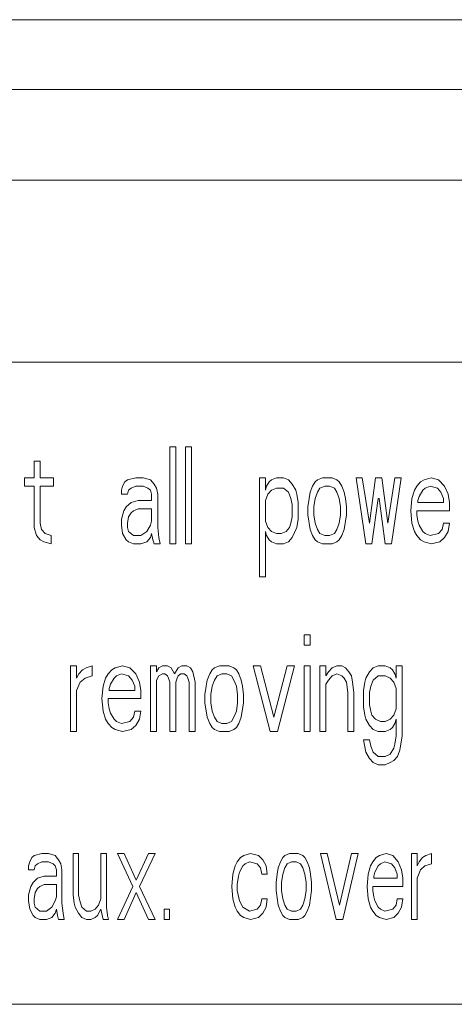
# Model space of a CAD drawing. Header units: inches. Extents: x 481 to 6166, y 980 to 4930.
# Tile 36 of 99: x 2420.21 to 2427.39, y 2963.27 to 2979.52. Entities that reach past the tile are written whole.
import ezdxf

# ---------------------------------------------------------------- set-up
doc = ezdxf.new("R2010")
doc.units = ezdxf.units.IN
doc.header["$MEASUREMENT"] = 0
doc.layers.add('PWR_0350HP', color=7, linetype='Continuous')

# ---------------------------------------------------------------- blocks, each defined once
blk = doc.blocks.new('ACW800_FRONT')
at = {"linetype": 'Continuous', "lineweight": 15}
for p, q in [((67.25, -307.65), (4, -307.65)), ((67.5, -308.8), (5, -308.8)), ((-104.5, -310.3), (104.5, -310.3)), ((-104.5, -313.3), (104.5, -313.3)), ((15.06, -316.3), (15.06, -314.7)), ((15.06, -314.7), (15.16, -314.7)), ((15.16, -314.7), (15.16, -316.3)), ((15.32, -316.3), (15.32, -314.7)), ((15.32, -314.7), (15.42, -314.7)), ((15.42, -314.7), (15.42, -316.3)), ((12.82, -314.938), (12.92, -314.938)), ((12.82, -315.211), (12.82, -314.938)), ((12.92, -314.938), (12.92, -315.211)), ((12.66, -315.347), (12.66, -315.211)), ((12.66, -315.211), (12.82, -315.211)), ((12.92, -315.211), (13.14, -315.211)), ((13.14, -315.211), (13.14, -315.347)), ((14.32, -315.279), (14.36, -315.245)), ((14.36, -315.245), (14.5, -315.211)), ((14.5, -315.211), (14.62, -315.211)), ((14.62, -315.211), (14.74, -315.245)), ((14.74, -315.245), (14.8, -315.313)), ((16.54, -315.211), (16.64, -315.211)), ((16.54, -316.845), (16.54, -315.211)), ((16.64, -315.211), (16.64, -315.415)), ((16.7, -315.279), (16.74, -315.245)), ((16.74, -315.245), (16.82, -315.211)), ((16.82, -315.211), (16.94, -315.211)), ((16.94, -315.211), (17.02, -315.245)), ((17.02, -315.245), (17.08, -315.313)), ((17.46, -315.279), (17.5, -315.245)), ((17.5, -315.245), (17.58, -315.211)), ((17.58, -315.211), (17.74, -315.211)), ((17.74, -315.211), (17.82, -315.245)), ((17.82, -315.245), (17.86, -315.279)), ((18.3, -316.3), (18.14, -315.211)), ((18.14, -315.211), (18.24, -315.211)), ((18.24, -315.211), (18.36, -315.96)), ((18.36, -315.96), (18.46, -315.211)), ((18.46, -315.211), (18.56, -315.211)), ((18.56, -315.211), (18.66, -315.96)), ((18.66, -315.96), (18.78, -315.211)), ((18.88, -315.211), (18.72, -316.3)), ((18.78, -315.211), (18.88, -315.211)), ((19.2, -315.279), (19.26, -315.245)), ((19.26, -315.245), (19.38, -315.211)), ((19.38, -315.211), (19.5, -315.245)), ((19.5, -315.245), (19.6, -315.347)), ((12.82, -315.347), (12.66, -315.347)), ((12.82, -316.028), (12.82, -315.347)), ((12.92, -315.347), (12.92, -315.96)), ((13.14, -315.347), (12.92, -315.347)), ((14.26, -315.415), (14.28, -315.347)), ((14.28, -315.347), (14.32, -315.279)), ((14.42, -315.381), (14.38, -315.415)), ((14.5, -315.347), (14.42, -315.381)), ((14.62, -315.347), (14.5, -315.347)), ((14.7, -315.381), (14.62, -315.347)), ((14.74, -315.415), (14.7, -315.381)), ((14.8, -315.313), (14.84, -315.381)), ((14.84, -315.381), (14.86, -315.483)), ((16.64, -315.415), (16.66, -315.347)), ((16.66, -315.347), (16.7, -315.279)), ((16.82, -315.381), (16.74, -315.415)), ((16.94, -315.381), (16.82, -315.381)), ((17.02, -315.449), (16.94, -315.381)), ((17.08, -315.313), (17.14, -315.415)), ((17.38, -315.449), (17.42, -315.347)), ((17.42, -315.347), (17.46, -315.279)), ((17.54, -315.381), (17.5, -315.449)), ((17.62, -315.347), (17.54, -315.381)), ((17.7, -315.347), (17.62, -315.347)), ((17.78, -315.381), (17.7, -315.347)), ((17.82, -315.449), (17.78, -315.381)), ((17.86, -315.279), (17.9, -315.347)), ((17.9, -315.347), (17.94, -315.449)), ((19.1, -315.415), (19.14, -315.347)), ((19.14, -315.347), (19.2, -315.279)), ((19.28, -315.381), (19.24, -315.415)), ((19.36, -315.347), (19.28, -315.381)), ((19.48, -315.381), (19.36, -315.347)), ((19.54, -315.449), (19.48, -315.381)), ((19.6, -315.347), (19.66, -315.483)), ((14.26, -315.483), (14.26, -315.415)), ((14.36, -315.483), (14.26, -315.483)), ((14.38, -315.415), (14.36, -315.483)), ((14.76, -315.483), (14.74, -315.415)), ((14.76, -315.585), (14.76, -315.483)), ((14.86, -315.483), (14.86, -316.028)), ((16.68, -315.483), (16.64, -315.585)), ((16.74, -315.415), (16.68, -315.483)), ((17.06, -315.551), (17.02, -315.449)), ((17.08, -315.653), (17.06, -315.551)), ((17.14, -315.415), (17.16, -315.483)), ((17.16, -315.483), (17.18, -315.619)), ((17.34, -315.687), (17.36, -315.551)), ((17.36, -315.551), (17.38, -315.449)), ((17.46, -315.551), (17.44, -315.687)), ((17.5, -315.449), (17.46, -315.551)), ((17.86, -315.551), (17.82, -315.449)), ((17.88, -315.687), (17.86, -315.551)), ((17.94, -315.449), (17.96, -315.551)), ((17.96, -315.551), (17.98, -315.687)), ((18.5, -315.551), (18.4, -316.3)), ((18.52, -315.551), (18.5, -315.551)), ((18.62, -316.3), (18.52, -315.551)), ((19.04, -315.755), (19.06, -315.551)), ((19.06, -315.551), (19.1, -315.415)), ((19.18, -315.517), (19.16, -315.585)), ((19.24, -315.415), (19.18, -315.517)), ((19.58, -315.551), (19.54, -315.449)), ((19.58, -315.619), (19.58, -315.551)), ((19.66, -315.483), (19.68, -315.619)), ((14.3, -315.755), (14.34, -315.687)), ((14.34, -315.687), (14.42, -315.619)), ((14.42, -315.619), (14.54, -315.585)), ((14.54, -315.721), (14.46, -315.755)), ((14.54, -315.585), (14.76, -315.585)), ((14.76, -315.721), (14.54, -315.721)), ((14.76, -315.926), (14.76, -315.721)), ((16.64, -315.585), (16.64, -315.926)), ((17.08, -315.857), (17.08, -315.653)), ((17.18, -315.619), (17.18, -315.891)), ((17.34, -315.823), (17.34, -315.687)), ((17.44, -315.687), (17.44, -315.823)), ((17.88, -315.823), (17.88, -315.687)), ((17.98, -315.687), (17.98, -315.823)), ((19.16, -315.585), (19.16, -315.619)), ((19.16, -315.619), (19.58, -315.619)), ((19.68, -315.619), (19.68, -315.755)), ((14.26, -315.891), (14.3, -315.755)), ((14.26, -315.994), (14.26, -315.891)), ((14.38, -315.857), (14.36, -315.96)), ((14.42, -315.789), (14.38, -315.857)), ((14.46, -315.755), (14.42, -315.789)), ((17.06, -315.96), (17.08, -315.857)), ((17.18, -315.891), (17.16, -316.028)), ((17.38, -316.062), (17.34, -315.823)), ((17.44, -315.823), (17.46, -315.96)), ((17.86, -315.96), (17.88, -315.823)), ((17.98, -315.823), (17.94, -316.062)), ((19.06, -315.96), (19.04, -315.755)), ((19.14, -315.755), (19.14, -315.823)), ((19.68, -315.755), (19.14, -315.755)), ((19.14, -315.823), (19.16, -315.926)), ((12.86, -316.164), (12.82, -316.028)), ((12.92, -315.96), (12.94, -316.062)), ((12.94, -316.062), (13, -316.13)), ((14.28, -316.13), (14.26, -315.994)), ((14.36, -315.96), (14.36, -316.028)), ((14.36, -316.028), (14.38, -316.096)), ((14.68, -316.096), (14.74, -315.994)), ((14.74, -315.994), (14.76, -315.926)), ((14.86, -316.028), (14.88, -316.198)), ((16.64, -315.926), (16.68, -316.028)), ((16.68, -316.028), (16.74, -316.096)), ((16.98, -316.096), (17.04, -316.028)), ((17.04, -316.028), (17.06, -315.96)), ((17.16, -316.028), (17.08, -316.198)), ((17.42, -316.164), (17.38, -316.062)), ((17.46, -315.96), (17.5, -316.062)), ((17.5, -316.062), (17.54, -316.13)), ((17.78, -316.13), (17.82, -316.062)), ((17.82, -316.062), (17.86, -315.96)), ((17.94, -316.062), (17.9, -316.164)), ((19.1, -316.096), (19.06, -315.96)), ((19.16, -315.926), (19.18, -315.994)), ((19.18, -315.994), (19.24, -316.096)), ((19.5, -316.13), (19.56, -316.062)), ((19.56, -316.062), (19.58, -315.96)), ((19.58, -315.96), (19.68, -315.96)), ((19.68, -315.96), (19.66, -316.096)), ((12.92, -316.232), (12.86, -316.164)), ((13, -316.13), (13.1, -316.164)), ((13.1, -316.164), (13.1, -316.3)), ((14.34, -316.232), (14.28, -316.13)), ((14.38, -316.096), (14.46, -316.164)), ((14.46, -316.164), (14.58, -316.164)), ((14.58, -316.164), (14.68, -316.096)), ((14.74, -316.198), (14.68, -316.266)), ((14.76, -316.13), (14.74, -316.198)), ((14.78, -316.232), (14.76, -316.13)), ((14.88, -316.198), (14.9, -316.3)), ((16.64, -316.096), (16.64, -316.845)), ((16.66, -316.164), (16.64, -316.096)), ((16.7, -316.232), (16.66, -316.164)), ((16.74, -316.096), (16.82, -316.13)), ((16.82, -316.13), (16.9, -316.13)), ((16.9, -316.13), (16.98, -316.096)), ((17.08, -316.198), (17.02, -316.266)), ((17.46, -316.232), (17.42, -316.164)), ((17.54, -316.13), (17.62, -316.164)), ((17.62, -316.164), (17.7, -316.164)), ((17.7, -316.164), (17.78, -316.13)), ((17.9, -316.164), (17.86, -316.232)), ((19.14, -316.164), (19.1, -316.096)), ((19.2, -316.232), (19.14, -316.164)), ((19.24, -316.096), (19.28, -316.13)), ((19.28, -316.13), (19.36, -316.164)), ((19.36, -316.164), (19.5, -316.13)), ((19.6, -316.198), (19.52, -316.266)), ((19.66, -316.096), (19.6, -316.198)), ((12.98, -316.266), (12.92, -316.232)), ((13.1, -316.3), (12.98, -316.266)), ((14.38, -316.266), (14.34, -316.232)), ((14.46, -316.3), (14.38, -316.266)), ((14.58, -316.3), (14.46, -316.3)), ((14.68, -316.266), (14.58, -316.3)), ((14.8, -316.3), (14.78, -316.232)), ((14.9, -316.3), (14.8, -316.3)), ((15.16, -316.3), (15.06, -316.3)), ((15.42, -316.3), (15.32, -316.3)), ((16.74, -316.266), (16.7, -316.232)), ((16.82, -316.3), (16.74, -316.266)), ((16.94, -316.3), (16.82, -316.3)), ((17.02, -316.266), (16.94, -316.3)), ((17.5, -316.266), (17.46, -316.232)), ((17.58, -316.3), (17.5, -316.266)), ((17.74, -316.3), (17.58, -316.3)), ((17.82, -316.266), (17.74, -316.3)), ((17.86, -316.232), (17.82, -316.266)), ((18.4, -316.3), (18.3, -316.3)), ((18.72, -316.3), (18.62, -316.3)), ((19.26, -316.266), (19.2, -316.232)), ((19.38, -316.3), (19.26, -316.266)), ((19.52, -316.266), (19.38, -316.3)), ((16.64, -316.845), (16.54, -316.845)), ((17.28, -317.8), (17.38, -317.8)), ((17.28, -317.97), (17.28, -317.8)), ((17.38, -317.8), (17.38, -317.97)), ((17.38, -317.97), (17.28, -317.97)), ((13.42, -318.311), (13.52, -318.311)), ((13.42, -319.4), (13.42, -318.311)), ((13.52, -318.311), (13.52, -318.515)), ((13.68, -318.345), (13.78, -318.311)), ((13.78, -318.311), (13.78, -318.481)), ((14.16, -318.345), (14.28, -318.311)), ((14.28, -318.311), (14.4, -318.345)), ((14.74, -319.4), (14.74, -318.311)), ((14.74, -318.311), (14.84, -318.311)), ((14.84, -318.311), (14.84, -318.413)), ((14.88, -318.345), (14.94, -318.311)), ((14.94, -318.311), (15.02, -318.311)), ((15.02, -318.311), (15.08, -318.345)), ((15.2, -318.345), (15.26, -318.311)), ((15.26, -318.311), (15.34, -318.311)), ((15.34, -318.311), (15.4, -318.345)), ((15.8, -318.345), (15.88, -318.311)), ((15.88, -318.311), (16.04, -318.311)), ((16.04, -318.311), (16.12, -318.345)), ((16.72, -319.4), (16.44, -318.311)), ((16.44, -318.311), (16.56, -318.311)), ((16.56, -318.311), (16.78, -319.162)), ((16.78, -319.162), (17, -318.311)), ((17.12, -318.311), (16.84, -319.4)), ((17, -318.311), (17.12, -318.311)), ((17.28, -318.311), (17.38, -318.311)), ((17.28, -319.4), (17.28, -318.311)), ((17.38, -318.311), (17.38, -319.4)), ((17.54, -318.311), (17.64, -318.311)), ((17.54, -319.4), (17.54, -318.311)), ((17.64, -318.311), (17.64, -318.481)), ((17.74, -318.345), (17.82, -318.311)), ((17.82, -318.311), (17.9, -318.311)), ((17.9, -318.311), (17.96, -318.345)), ((18.42, -318.345), (18.5, -318.311)), ((18.5, -318.311), (18.62, -318.311)), ((18.62, -318.311), (18.7, -318.345)), ((18.8, -318.311), (18.9, -318.311)), ((18.8, -318.515), (18.8, -318.311)), ((18.9, -318.311), (18.9, -319.468)), ((13.52, -318.515), (13.56, -318.447)), ((13.56, -318.447), (13.62, -318.379)), ((13.62, -318.379), (13.68, -318.345)), ((13.78, -318.481), (13.66, -318.515)), ((14, -318.515), (14.04, -318.447)), ((14.04, -318.447), (14.1, -318.379)), ((14.1, -318.379), (14.16, -318.345)), ((14.18, -318.481), (14.14, -318.515)), ((14.26, -318.447), (14.18, -318.481)), ((14.38, -318.481), (14.26, -318.447)), ((14.44, -318.549), (14.38, -318.481)), ((14.4, -318.345), (14.5, -318.447)), ((14.5, -318.447), (14.56, -318.583)), ((14.84, -318.413), (14.88, -318.345)), ((14.88, -318.481), (14.84, -318.549)), ((14.94, -318.447), (14.88, -318.481)), ((14.98, -318.447), (14.94, -318.447)), ((15.02, -318.481), (14.98, -318.447)), ((15.04, -318.515), (15.02, -318.481)), ((15.08, -318.345), (15.14, -318.447)), ((15.14, -318.447), (15.2, -318.345)), ((15.2, -318.481), (15.18, -318.515)), ((15.24, -318.447), (15.2, -318.481)), ((15.3, -318.447), (15.24, -318.447)), ((15.34, -318.481), (15.3, -318.447)), ((15.36, -318.515), (15.34, -318.481)), ((15.4, -318.345), (15.44, -318.413)), ((15.44, -318.413), (15.48, -318.583)), ((15.68, -318.549), (15.72, -318.447)), ((15.72, -318.447), (15.76, -318.379)), ((15.76, -318.379), (15.8, -318.345)), ((15.84, -318.481), (15.8, -318.549)), ((15.92, -318.447), (15.84, -318.481)), ((16, -318.447), (15.92, -318.447)), ((16.08, -318.481), (16, -318.447)), ((16.12, -318.549), (16.08, -318.481)), ((16.12, -318.345), (16.16, -318.379)), ((16.16, -318.379), (16.2, -318.447)), ((16.2, -318.447), (16.24, -318.549)), ((17.64, -318.481), (17.68, -318.413)), ((17.68, -318.413), (17.74, -318.345)), ((17.74, -318.481), (17.68, -318.549)), ((17.82, -318.447), (17.74, -318.481)), ((17.9, -318.481), (17.82, -318.447)), ((17.94, -318.515), (17.9, -318.481)), ((17.96, -318.345), (18.02, -318.413)), ((18.02, -318.413), (18.06, -318.481)), ((18.06, -318.481), (18.08, -318.583)), ((18.3, -318.515), (18.36, -318.413)), ((18.36, -318.413), (18.42, -318.345)), ((18.5, -318.481), (18.42, -318.549)), ((18.62, -318.481), (18.5, -318.481)), ((18.7, -318.515), (18.62, -318.481)), ((18.7, -318.345), (18.74, -318.379)), ((18.74, -318.379), (18.78, -318.447)), ((18.78, -318.447), (18.8, -318.515)), ((13.58, -318.583), (13.52, -318.719)), ((13.66, -318.515), (13.58, -318.583)), ((13.94, -318.855), (13.96, -318.651)), ((13.96, -318.651), (14, -318.515)), ((14.08, -318.617), (14.06, -318.685)), ((14.14, -318.515), (14.08, -318.617)), ((14.48, -318.651), (14.44, -318.549)), ((14.48, -318.719), (14.48, -318.651)), ((14.56, -318.583), (14.58, -318.719)), ((14.84, -318.549), (14.84, -319.4)), ((15.06, -318.583), (15.04, -318.515)), ((15.06, -319.4), (15.06, -318.583)), ((15.18, -318.515), (15.16, -318.583)), ((15.16, -318.583), (15.16, -319.4)), ((15.38, -318.583), (15.36, -318.515)), ((15.38, -319.4), (15.38, -318.583)), ((15.48, -318.583), (15.48, -319.4)), ((15.64, -318.787), (15.66, -318.651)), ((15.66, -318.651), (15.68, -318.549)), ((15.76, -318.651), (15.74, -318.787)), ((15.8, -318.549), (15.76, -318.651)), ((16.16, -318.651), (16.12, -318.549)), ((16.18, -318.787), (16.16, -318.651)), ((16.24, -318.549), (16.26, -318.651)), ((16.26, -318.651), (16.28, -318.787)), ((17.68, -318.549), (17.64, -318.617)), ((17.64, -318.617), (17.64, -319.4)), ((17.98, -318.583), (17.94, -318.515)), ((18, -318.753), (17.98, -318.583)), ((18.08, -318.583), (18.1, -318.753)), ((18.26, -318.719), (18.28, -318.583)), ((18.28, -318.583), (18.3, -318.515)), ((18.38, -318.651), (18.36, -318.753)), ((18.42, -318.549), (18.38, -318.651)), ((18.76, -318.583), (18.7, -318.515)), ((18.8, -318.685), (18.76, -318.583)), ((13.52, -318.719), (13.52, -319.4)), ((14.06, -318.685), (14.06, -318.719)), ((14.06, -318.719), (14.48, -318.719)), ((14.58, -318.719), (14.58, -318.855)), ((15.64, -318.923), (15.64, -318.787)), ((15.74, -318.787), (15.74, -318.923)), ((16.18, -318.923), (16.18, -318.787)), ((16.28, -318.787), (16.28, -318.923)), ((18, -319.4), (18, -318.753)), ((18.1, -318.753), (18.1, -319.4)), ((18.26, -318.991), (18.26, -318.719)), ((18.36, -318.753), (18.36, -318.957)), ((18.8, -319.026), (18.8, -318.685)), ((13.96, -319.06), (13.94, -318.855)), ((14.58, -318.855), (14.04, -318.855)), ((14.04, -318.855), (14.04, -318.923)), ((14.04, -318.923), (14.06, -319.026)), ((15.68, -319.162), (15.64, -318.923)), ((15.74, -318.923), (15.76, -319.06)), ((16.16, -319.06), (16.18, -318.923)), ((16.28, -318.923), (16.24, -319.162)), ((18.36, -318.957), (18.38, -319.06)), ((14, -319.196), (13.96, -319.06)), ((14.06, -319.026), (14.08, -319.094)), ((14.08, -319.094), (14.14, -319.196)), ((14.46, -319.162), (14.48, -319.06)), ((14.48, -319.06), (14.58, -319.06)), ((14.58, -319.06), (14.56, -319.196)), ((15.76, -319.06), (15.8, -319.162)), ((16.12, -319.162), (16.16, -319.06)), ((18.28, -319.128), (18.26, -318.991)), ((18.3, -319.196), (18.28, -319.128)), ((18.38, -319.06), (18.4, -319.128)), ((18.4, -319.128), (18.46, -319.196)), ((18.7, -319.196), (18.76, -319.128)), ((18.76, -319.128), (18.8, -319.026)), ((14.04, -319.264), (14, -319.196)), ((14.1, -319.332), (14.04, -319.264)), ((14.14, -319.196), (14.18, -319.23)), ((14.18, -319.23), (14.26, -319.264)), ((14.26, -319.264), (14.4, -319.23)), ((14.4, -319.23), (14.46, -319.162)), ((14.5, -319.298), (14.42, -319.366)), ((14.56, -319.196), (14.5, -319.298)), ((15.72, -319.264), (15.68, -319.162)), ((15.76, -319.332), (15.72, -319.264)), ((15.8, -319.162), (15.84, -319.23)), ((15.84, -319.23), (15.92, -319.264)), ((15.92, -319.264), (16, -319.264)), ((16, -319.264), (16.08, -319.23)), ((16.08, -319.23), (16.12, -319.162)), ((16.2, -319.264), (16.16, -319.332)), ((16.24, -319.162), (16.2, -319.264)), ((18.36, -319.298), (18.3, -319.196)), ((18.42, -319.366), (18.36, -319.298)), ((18.46, -319.196), (18.54, -319.23)), ((18.54, -319.23), (18.62, -319.23)), ((18.62, -319.23), (18.7, -319.196)), ((18.78, -319.264), (18.74, -319.332)), ((18.8, -319.196), (18.78, -319.264)), ((18.8, -319.468), (18.8, -319.196)), ((13.52, -319.4), (13.42, -319.4)), ((14.16, -319.366), (14.1, -319.332)), ((14.28, -319.4), (14.16, -319.366)), ((14.42, -319.366), (14.28, -319.4)), ((14.84, -319.4), (14.74, -319.4)), ((15.16, -319.4), (15.06, -319.4)), ((15.48, -319.4), (15.38, -319.4)), ((15.8, -319.366), (15.76, -319.332)), ((15.88, -319.4), (15.8, -319.366)), ((16.04, -319.4), (15.88, -319.4)), ((16.12, -319.366), (16.04, -319.4)), ((16.16, -319.332), (16.12, -319.366)), ((16.84, -319.4), (16.72, -319.4)), ((17.38, -319.4), (17.28, -319.4)), ((17.64, -319.4), (17.54, -319.4)), ((18.1, -319.4), (18, -319.4)), ((18.5, -319.4), (18.42, -319.366)), ((18.62, -319.4), (18.5, -319.4)), ((18.7, -319.366), (18.62, -319.4)), ((18.74, -319.332), (18.7, -319.366)), ((18.78, -319.604), (18.8, -319.468)), ((18.9, -319.468), (18.86, -319.706)), ((18.26, -319.536), (18.36, -319.536)), ((18.3, -319.74), (18.26, -319.536)), ((18.36, -319.536), (18.38, -319.638)), ((18.76, -319.672), (18.78, -319.604)), ((18.36, -319.843), (18.3, -319.74)), ((18.38, -319.638), (18.42, -319.74)), ((18.42, -319.74), (18.5, -319.809)), ((18.62, -319.809), (18.7, -319.774)), ((18.7, -319.774), (18.76, -319.672)), ((18.86, -319.706), (18.82, -319.809)), ((18.42, -319.911), (18.36, -319.843)), ((18.5, -319.945), (18.42, -319.911)), ((18.5, -319.809), (18.62, -319.809)), ((18.62, -319.945), (18.5, -319.945)), ((18.7, -319.911), (18.62, -319.945)), ((18.76, -319.877), (18.7, -319.911)), ((18.82, -319.809), (18.76, -319.877)), ((12.82, -321.445), (12.948, -321.411)), ((12.948, -321.411), (13.058, -321.411)), ((13.058, -321.411), (13.168, -321.445)), ((13.462, -321.411), (13.553, -321.411)), ((13.462, -322.091), (13.462, -321.411)), ((13.553, -321.411), (13.553, -322.091)), ((13.92, -321.411), (14.012, -321.411)), ((13.92, -322.16), (13.92, -321.411)), ((14.012, -321.411), (14.012, -322.296)), ((14.452, -321.955), (14.195, -321.411)), ((14.195, -321.411), (14.305, -321.411)), ((14.305, -321.411), (14.507, -321.853)), ((14.507, -321.853), (14.708, -321.411)), ((14.818, -321.411), (14.562, -321.955)), ((14.708, -321.411), (14.818, -321.411)), ((16.285, -321.445), (16.395, -321.411)), ((16.395, -321.411), (16.523, -321.445)), ((16.963, -321.445), (17.037, -321.411)), ((17.037, -321.411), (17.183, -321.411)), ((17.183, -321.411), (17.257, -321.445)), ((17.55, -321.411), (17.66, -321.411)), ((17.807, -322.5), (17.55, -321.411)), ((17.66, -321.411), (17.862, -322.262)), ((17.862, -322.262), (18.063, -321.411)), ((18.173, -321.411), (17.917, -322.5)), ((18.063, -321.411), (18.173, -321.411)), ((18.522, -321.445), (18.632, -321.411)), ((18.632, -321.411), (18.742, -321.445)), ((19.053, -321.411), (19.145, -321.411)), ((19.053, -322.5), (19.053, -321.411)), ((19.145, -321.411), (19.145, -321.615)), ((19.292, -321.445), (19.383, -321.411)), ((19.383, -321.411), (19.383, -321.581)), ((12.728, -321.615), (12.747, -321.547)), ((12.747, -321.547), (12.783, -321.479)), ((12.783, -321.479), (12.82, -321.445)), ((12.875, -321.581), (12.838, -321.615)), ((12.948, -321.547), (12.875, -321.581)), ((13.058, -321.547), (12.948, -321.547)), ((13.132, -321.581), (13.058, -321.547)), ((13.168, -321.615), (13.132, -321.581)), ((13.168, -321.445), (13.223, -321.513)), ((13.223, -321.513), (13.26, -321.581)), ((13.26, -321.581), (13.278, -321.683)), ((16.138, -321.615), (16.175, -321.547)), ((16.175, -321.547), (16.23, -321.479)), ((16.23, -321.479), (16.285, -321.445)), ((16.303, -321.581), (16.267, -321.615)), ((16.377, -321.547), (16.303, -321.581)), ((16.505, -321.581), (16.377, -321.547)), ((16.56, -321.649), (16.505, -321.581)), ((16.523, -321.445), (16.597, -321.513)), ((16.597, -321.513), (16.652, -321.615)), ((16.853, -321.649), (16.89, -321.547)), ((16.89, -321.547), (16.927, -321.479)), ((16.927, -321.479), (16.963, -321.445)), ((17, -321.581), (16.963, -321.649)), ((17.073, -321.547), (17, -321.581)), ((17.147, -321.547), (17.073, -321.547)), ((17.22, -321.581), (17.147, -321.547)), ((17.257, -321.649), (17.22, -321.581)), ((17.257, -321.445), (17.293, -321.479)), ((17.293, -321.479), (17.33, -321.547)), ((17.33, -321.547), (17.367, -321.649)), ((18.375, -321.615), (18.412, -321.547)), ((18.412, -321.547), (18.467, -321.479)), ((18.467, -321.479), (18.522, -321.445)), ((18.54, -321.581), (18.503, -321.615)), ((18.613, -321.547), (18.54, -321.581)), ((18.723, -321.581), (18.613, -321.547)), ((18.778, -321.649), (18.723, -321.581)), ((18.742, -321.445), (18.833, -321.547)), ((18.833, -321.547), (18.888, -321.683)), ((19.145, -321.615), (19.182, -321.547)), ((19.182, -321.547), (19.237, -321.479)), ((19.237, -321.479), (19.292, -321.445)), ((19.383, -321.581), (19.273, -321.615)), ((12.728, -321.683), (12.728, -321.615)), ((12.82, -321.683), (12.728, -321.683)), ((12.838, -321.615), (12.82, -321.683)), ((13.187, -321.683), (13.168, -321.615)), ((13.187, -321.785), (13.187, -321.683)), ((13.278, -321.683), (13.278, -322.228)), ((16.102, -321.751), (16.138, -321.615)), ((16.212, -321.717), (16.193, -321.785)), ((16.267, -321.615), (16.212, -321.717)), ((16.578, -321.751), (16.56, -321.649)), ((16.652, -321.615), (16.67, -321.751)), ((16.835, -321.751), (16.853, -321.649)), ((16.963, -321.649), (16.927, -321.751)), ((17.293, -321.751), (17.257, -321.649)), ((17.367, -321.649), (17.385, -321.751)), ((18.338, -321.751), (18.375, -321.615)), ((18.448, -321.717), (18.43, -321.785)), ((18.503, -321.615), (18.448, -321.717)), ((18.815, -321.751), (18.778, -321.649)), ((18.888, -321.683), (18.907, -321.819)), ((19.2, -321.683), (19.145, -321.819)), ((19.273, -321.615), (19.2, -321.683)), ((12.765, -321.955), (12.802, -321.887)), ((12.802, -321.887), (12.875, -321.819)), ((12.875, -321.819), (12.985, -321.785)), ((12.985, -321.785), (13.187, -321.785)), ((16.083, -321.955), (16.102, -321.751)), ((16.193, -321.785), (16.175, -321.921)), ((16.67, -321.751), (16.578, -321.751)), ((16.817, -321.887), (16.835, -321.751)), ((16.817, -322.023), (16.817, -321.887)), ((16.927, -321.751), (16.908, -321.887)), ((16.908, -321.887), (16.908, -322.023)), ((17.312, -321.887), (17.293, -321.751)), ((17.312, -322.023), (17.312, -321.887)), ((17.385, -321.751), (17.403, -321.887)), ((17.403, -321.887), (17.403, -322.023)), ((18.32, -321.955), (18.338, -321.751)), ((18.43, -321.785), (18.43, -321.819)), ((18.43, -321.819), (18.815, -321.819)), ((18.815, -321.819), (18.815, -321.751)), ((18.907, -321.819), (18.907, -321.955)), ((19.145, -321.819), (19.145, -322.5)), ((12.728, -322.091), (12.765, -321.955)), ((12.838, -322.057), (12.82, -322.16)), ((12.875, -321.989), (12.838, -322.057)), ((12.912, -321.955), (12.875, -321.989)), ((12.985, -321.921), (12.912, -321.955)), ((13.187, -321.921), (12.985, -321.921)), ((13.187, -322.126), (13.187, -321.921)), ((14.195, -322.5), (14.452, -321.955)), ((14.507, -322.057), (14.305, -322.5)), ((14.708, -322.5), (14.507, -322.057)), ((14.562, -321.955), (14.818, -322.5)), ((16.102, -322.16), (16.083, -321.955)), ((16.175, -321.921), (16.175, -322.023)), ((16.175, -322.023), (16.212, -322.194)), ((16.853, -322.262), (16.817, -322.023)), ((16.908, -322.023), (16.927, -322.16)), ((17.293, -322.16), (17.312, -322.023)), ((17.403, -322.023), (17.367, -322.262)), ((18.338, -322.16), (18.32, -321.955)), ((18.412, -321.955), (18.412, -322.023)), ((18.907, -321.955), (18.412, -321.955)), ((18.412, -322.023), (18.43, -322.126)), ((12.728, -322.194), (12.728, -322.091)), ((12.747, -322.33), (12.728, -322.194)), ((12.82, -322.16), (12.82, -322.228)), ((12.82, -322.228), (12.838, -322.296)), ((13.113, -322.296), (13.168, -322.194)), ((13.168, -322.194), (13.187, -322.126)), ((13.278, -322.228), (13.297, -322.398)), ((13.48, -322.228), (13.462, -322.091)), ((13.498, -322.296), (13.48, -322.228)), ((13.553, -322.091), (13.572, -322.194)), ((13.572, -322.194), (13.608, -322.296)), ((13.883, -322.262), (13.92, -322.16)), ((16.138, -322.296), (16.102, -322.16)), ((16.212, -322.194), (16.267, -322.296)), ((16.56, -322.262), (16.578, -322.16)), ((16.578, -322.16), (16.67, -322.16)), ((16.67, -322.16), (16.652, -322.296)), ((16.927, -322.16), (16.963, -322.262)), ((17.257, -322.262), (17.293, -322.16)), ((18.375, -322.296), (18.338, -322.16)), ((18.43, -322.126), (18.448, -322.194)), ((18.448, -322.194), (18.503, -322.296)), ((18.797, -322.262), (18.815, -322.16)), ((18.815, -322.16), (18.907, -322.16)), ((18.907, -322.16), (18.888, -322.296)), ((12.802, -322.432), (12.747, -322.33)), ((12.838, -322.296), (12.912, -322.364)), ((12.912, -322.364), (13.022, -322.364)), ((13.022, -322.364), (13.113, -322.296)), ((13.168, -322.398), (13.113, -322.466)), ((13.187, -322.33), (13.168, -322.398)), ((13.205, -322.432), (13.187, -322.33)), ((13.297, -322.398), (13.315, -322.5)), ((13.553, -322.398), (13.498, -322.296)), ((13.608, -322.466), (13.553, -322.398)), ((13.608, -322.296), (13.682, -322.364)), ((13.682, -322.364), (13.755, -322.364)), ((13.755, -322.364), (13.828, -322.33)), ((13.828, -322.33), (13.883, -322.262)), ((13.92, -322.33), (13.865, -322.432)), ((13.957, -322.5), (13.92, -322.33)), ((14.012, -322.296), (14.03, -322.432)), ((14.965, -322.33), (15.057, -322.33)), ((14.965, -322.5), (14.965, -322.33)), ((15.057, -322.33), (15.057, -322.5)), ((16.175, -322.364), (16.138, -322.296)), ((16.23, -322.432), (16.175, -322.364)), ((16.267, -322.296), (16.377, -322.364)), ((16.377, -322.364), (16.505, -322.33)), ((16.505, -322.33), (16.56, -322.262)), ((16.597, -322.398), (16.523, -322.466)), ((16.652, -322.296), (16.597, -322.398)), ((16.89, -322.364), (16.853, -322.262)), ((16.927, -322.432), (16.89, -322.364)), ((16.963, -322.262), (17, -322.33)), ((17, -322.33), (17.073, -322.364)), ((17.073, -322.364), (17.147, -322.364)), ((17.147, -322.364), (17.22, -322.33)), ((17.22, -322.33), (17.257, -322.262)), ((17.33, -322.364), (17.293, -322.432)), ((17.367, -322.262), (17.33, -322.364)), ((18.412, -322.364), (18.375, -322.296)), ((18.467, -322.432), (18.412, -322.364)), ((18.503, -322.296), (18.54, -322.33)), ((18.54, -322.33), (18.613, -322.364)), ((18.613, -322.364), (18.742, -322.33)), ((18.742, -322.33), (18.797, -322.262)), ((18.833, -322.398), (18.76, -322.466)), ((18.888, -322.296), (18.833, -322.398)), ((12.838, -322.466), (12.802, -322.432)), ((12.912, -322.5), (12.838, -322.466)), ((13.022, -322.5), (12.912, -322.5)), ((13.113, -322.466), (13.022, -322.5)), ((13.223, -322.5), (13.205, -322.432)), ((13.315, -322.5), (13.223, -322.5)), ((13.682, -322.5), (13.608, -322.466)), ((13.755, -322.5), (13.682, -322.5)), ((13.828, -322.466), (13.755, -322.5)), ((13.865, -322.432), (13.828, -322.466)), ((14.048, -322.5), (13.957, -322.5)), ((14.03, -322.432), (14.048, -322.5)), ((14.305, -322.5), (14.195, -322.5)), ((14.818, -322.5), (14.708, -322.5)), ((15.057, -322.5), (14.965, -322.5)), ((16.285, -322.466), (16.23, -322.432)), ((16.395, -322.5), (16.285, -322.466)), ((16.523, -322.466), (16.395, -322.5)), ((16.963, -322.466), (16.927, -322.432)), ((17.037, -322.5), (16.963, -322.466)), ((17.183, -322.5), (17.037, -322.5)), ((17.257, -322.466), (17.183, -322.5)), ((17.293, -322.432), (17.257, -322.466)), ((17.917, -322.5), (17.807, -322.5)), ((18.522, -322.466), (18.467, -322.432)), ((18.632, -322.5), (18.522, -322.466)), ((18.76, -322.466), (18.632, -322.5)), ((19.145, -322.5), (19.053, -322.5)), ((60.5, -323.9), (-33, -323.9))]:
    blk.add_line(p, q, dxfattribs=at)

msp = doc.modelspace()

# ---------------------------------------------------------------- block references
at = {"layer": 'PWR_0350HP'}
msp.add_blockref('ACW800_FRONT', (2407.627, 3287.17), dxfattribs=at)

doc.saveas('drawing.dxf')
